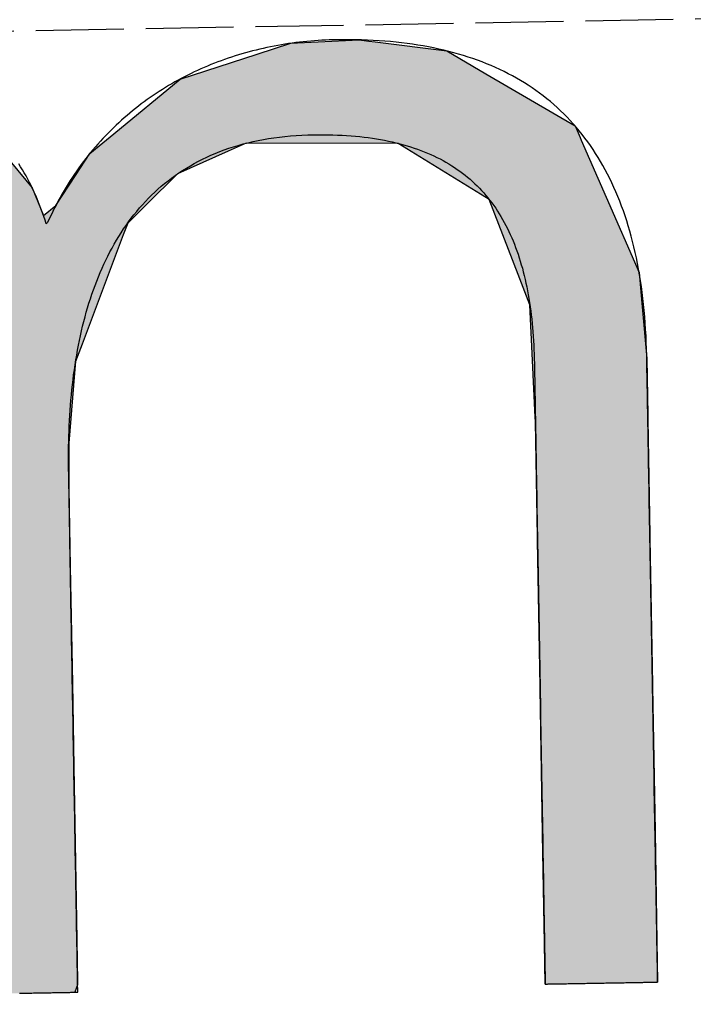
# Model space of a CAD drawing. Extents: x 562 to 7231, y 5567 to 12226.
# Tile 5 of 54: x 3149 to 3187, y 8054 to 8110. Entities that reach past the tile are written whole.
import ezdxf

# ---------------------------------------------------------------- set-up
doc = ezdxf.new("R2010")
doc.units = 0
doc.linetypes.add('GEN3', pattern=[6.25, 5, -1.25])
doc.layers.get('0').update_dxf_attribs({"linetype": 'CONTINUOUS'})
doc.layers.add('3', color=6, linetype='GEN3')
doc.layers.add('LOGO', color=7, linetype='CONTINUOUS')

# ---------------------------------------------------------------- blocks, each defined once
blk = doc.blocks.new('*U34')
at = {"layer": 'LOGO', "color": 30, "linetype": 'CONTINUOUS'}
for p, q in [((3.0151, 7.7517), (3.0415, 7.7592)), ((3.0415, 7.7592), (3.1575, 7.7517)), ((7.5662, 7.7517), (7.7901, 7.7592)), ((7.7901, 7.7592), (8.1269, 7.7705)), ((8.1269, 7.7705), (8.205, 7.7592)), ((8.205, 7.7592), (8.257, 7.7517)), ((2.0601, 7.4815), (2.8125, 7.6944)), ((2.8125, 7.6944), (3.0151, 7.7517)), ((3.1575, 7.7517), (4.045, 7.6944)), ((4.045, 7.6944), (4.4971, 7.4815)), ((7.2875, 7.667), (7.5662, 7.7517)), ((8.257, 7.7517), (8.8448, 7.667)), ((6.6525, 7.474), (7.2875, 7.667)), ((8.8448, 7.667), (9.1621, 7.474)), ((0.0009, 7.533), (0.181, 7.5547)), ((0.0009, 7.309), (0.0009, 7.533)), ((0.8447, 7.5547), (0.8452, 7.533)), ((0.8452, 7.533), (0.8501, 7.309)), ((1.8423, 7.3105), (2.0601, 7.4815)), ((4.4971, 7.4815), (4.8601, 7.3105)), ((6.0994, 7.0342), (6.6525, 7.474)), ((9.1621, 7.474), (9.8851, 7.0342)), ((0.0009, 7.2858), (0.0009, 7.309)), ((0.0009, 6.8026), (0.0009, 7.2858)), ((0.8501, 7.309), (0.8501, 7.2858)), ((0.8501, 7.2858), (0.8501, 6.8026)), ((1.4345, 6.9904), (1.8423, 7.3105)), ((4.8601, 7.3105), (5.1149, 6.9904)), ((5.9796, 6.9389), (6.0994, 7.0342)), ((9.8851, 7.0342), (9.9248, 6.9389)), ((1.3157, 6.8972), (1.4013, 6.9644)), ((1.4013, 6.9644), (1.4345, 6.9904)), ((2.8396, 6.9644), (2.5297, 6.8972)), ((3.9961, 6.8117), (3.5596, 6.9644)), ((5.1149, 6.9904), (5.1357, 6.9644)), ((5.1357, 6.9644), (5.2572, 6.8117)), ((1.2773, 6.8457), (1.3157, 6.8972)), ((2.5297, 6.8972), (2.2922, 6.8457)), ((5.7793, 6.6977), (5.9, 6.8756)), ((5.9, 6.8756), (5.9796, 6.9389)), ((7.0364, 6.8756), (6.6174, 6.6977)), ((7.1854, 6.9389), (7.0364, 6.8756)), ((8.4328, 6.9158), (7.1854, 6.9389)), ((9.1699, 6.4434), (8.4328, 6.9158)), ((9.9248, 6.9389), (9.9345, 6.9158)), ((9.9345, 6.9158), (10.1315, 6.4434)), ((0.0009, 6.712), (0.0009, 6.8026)), ((0.8501, 6.8026), (0.8501, 6.712)), ((1.046, 6.535), (1.2773, 6.8457)), ((2.2922, 6.8457), (1.7672, 6.535)), ((4.1882, 6.6038), (3.9961, 6.8117)), ((5.2572, 6.8117), (5.4227, 6.6038)), ((0.0009, 6.295), (0.0009, 6.712)), ((0.8501, 6.712), (0.8501, 6.295)), ((5.6143, 6.4542), (5.7793, 6.6977)), ((6.6174, 6.6977), (6.3622, 6.4542)), ((4.3988, 6.376), (4.1882, 6.6038)), ((5.4227, 6.6038), (5.5112, 6.376)), ((0.8997, 6.2913), (1.0255, 6.5075)), ((1.0255, 6.5075), (1.046, 6.535)), ((1.7497, 6.5075), (1.6124, 6.2913)), ((1.7672, 6.535), (1.7497, 6.5075)), ((5.5112, 6.376), (5.6143, 6.4542)), ((6.3622, 6.4542), (6.2802, 6.376)), ((9.3969, 5.8232), (9.1699, 6.4434)), ((10.1315, 6.4434), (10.3901, 5.8232)), ((4.4681, 6.301), (4.3988, 6.376)), ((4.5572, 6.2046), (4.4681, 6.301)), ((6.2016, 6.301), (6.1634, 6.2046)), ((6.2802, 6.376), (6.2016, 6.301)), ((0.0009, 6.2807), (0.0009, 6.295)), ((0.0009, 5.5026), (0.0009, 6.2807)), ((0.8501, 6.295), (0.8782, 6.2807)), ((0.8933, 6.2807), (0.8997, 6.2913)), ((1.6056, 6.2807), (1.1112, 5.5026)), ((1.6124, 6.2913), (1.6056, 6.2807)), ((4.7569, 5.3141), (4.5572, 6.2046)), ((6.1634, 6.2046), (5.8106, 5.3141)), ((9.4891, 5.5712), (9.3969, 5.8232)), ((10.3901, 5.8232), (10.408, 5.5712)), ((0.0009, 5.3287), (0.0009, 5.5026)), ((1.1112, 5.5026), (1.0861, 5.3287)), ((9.5028, 5.1158), (9.4891, 5.5712)), ((10.408, 5.5712), (10.4404, 5.1158)), ((0.0009, 4.2043), (0.0009, 5.3287)), ((1.0861, 5.3287), (0.9233, 4.2043)), ((4.758, 5.1719), (4.7569, 5.3141)), ((5.8106, 5.3141), (5.7542, 5.1719)), ((4.7594, 4.9763), (4.758, 5.1719)), ((5.7542, 5.1719), (5.7342, 4.9763)), ((9.5168, 4.6512), (9.5028, 5.1158)), ((10.4404, 5.1158), (10.4404, 4.6512)), ((4.7594, 4.5045), (4.7594, 4.9763)), ((5.7342, 4.9763), (5.686, 4.5045)), ((9.518, 4.6115), (9.5168, 4.6512)), ((9.518, 3.6694), (9.518, 4.6115)), ((10.4404, 4.6512), (10.4404, 4.6115)), ((10.4404, 4.6115), (10.4404, 3.6694)), ((4.7594, 4.2315), (4.7594, 4.5045)), ((5.686, 4.5045), (5.683, 4.2315)), ((0.0009, 3.7966), (0.0009, 4.2043)), ((0.9233, 4.2043), (0.9233, 3.7966)), ((4.7594, 4.1327), (4.7594, 4.2315)), ((5.683, 4.2315), (5.6818, 4.1327)), ((4.7594, 3.4908), (4.7594, 4.1327)), ((5.6818, 4.1327), (5.6818, 3.4908)), ((0.0009, 2.974), (0.0009, 3.7966)), ((0.9233, 3.7966), (0.9233, 2.974)), ((9.518, 3.638), (9.518, 3.6694)), ((9.518, 2.4418), (9.518, 3.638)), ((10.4404, 3.6694), (10.4404, 3.638)), ((10.4404, 3.638), (10.4404, 2.4418)), ((4.7594, 2.536), (4.7594, 3.4908)), ((5.6818, 3.4908), (5.6818, 2.536)), ((0.0009, 1.7518), (0.0009, 2.974)), ((0.9233, 2.974), (0.9233, 1.7518)), ((4.7594, 1.8497), (4.7594, 2.536)), ((5.6818, 2.536), (5.6818, 1.8497)), ((9.518, 2.4209), (9.518, 2.4418)), ((10.4404, 2.4418), (10.4404, 2.4209)), ((9.518, 1.2401), (9.518, 2.4209)), ((10.4404, 2.4209), (10.4404, 1.2401)), ((4.7594, 0.7557), (4.7594, 1.8497)), ((5.6818, 1.8497), (5.6818, 0.7557)), ((0.0009, 0.9776), (0.0009, 1.7518)), ((0.9233, 1.7518), (0.9233, 0.9776)), ((9.518, 1.2295), (9.518, 1.2401)), ((9.518, 0.3358), (9.518, 1.2295)), ((10.4404, 1.2401), (10.4404, 1.2295)), ((10.4404, 1.2295), (10.4404, 0.3358)), ((0.0009, 0.4495), (0.0009, 0.9776)), ((0.9233, 0.9776), (0.9233, 0.4495)), ((4.7594, 0.594), (4.7594, 0.7557)), ((5.6818, 0.7557), (5.6818, 0.594)), ((4.7594, 0.0885), (4.7594, 0.594)), ((5.6818, 0.594), (5.6818, 0.0885)), ((0.0009, 0.2507), (0.0009, 0.4495)), ((0.9233, 0.4495), (0.9233, 0.2507)), ((9.518, 0.3329), (9.518, 0.3358)), ((9.5181, -0.0004), (9.518, 0.3329)), ((10.4404, 0.3329), (10.4402, -0.0004)), ((10.4404, 0.3358), (10.4404, 0.3329)), ((0.0009, 0.0951), (0.0009, 0.2507)), ((0.9233, 0.2507), (0.9229, 0.0951)), ((0.0009, -0.0004), (0.0009, 0.0951)), ((0.9229, 0.0951), (0.9226, -0.0004)), ((4.8056, 0.06), (4.7594, 0.0885)), ((5.6818, 0.0885), (5.6818, 0.06)), ((4.9035, -0.0004), (4.8056, 0.06)), ((5.6818, 0.06), (5.659, -0.0004))]:
    blk.add_line(p, q, dxfattribs=at)
at = {"layer": 'LOGO', "color": 30, "linetype": 'CONTINUOUS', "extrusion": (0, 0, -1)}
for points in [[(-3.0415, 7.7592), (-3.1575, 7.7517), (-3.0151, 7.7517)], [(-7.7901, 7.7592), (-8.257, 7.7517), (-7.5662, 7.7517)], [(-8.1269, 7.7705), (-8.205, 7.7592), (-7.7901, 7.7592)], [(-7.7901, 7.7592), (-8.205, 7.7592), (-8.257, 7.7517)], [(-2.8125, 7.6944), (-4.4971, 7.4815), (-2.0601, 7.4815)], [(-3.0151, 7.7517), (-4.045, 7.6944), (-2.8125, 7.6944)], [(-2.8125, 7.6944), (-4.045, 7.6944), (-4.4971, 7.4815)], [(-3.0151, 7.7517), (-3.1575, 7.7517), (-4.045, 7.6944)], [(-7.5662, 7.7517), (-8.8448, 7.667), (-7.2875, 7.667)], [(-7.5662, 7.7517), (-8.257, 7.7517), (-8.8448, 7.667)], [(-7.2875, 7.667), (-9.1621, 7.474), (-6.6525, 7.474)], [(-7.2875, 7.667), (-8.8448, 7.667), (-9.1621, 7.474)], [(-0.181, 7.5547), (-0.8452, 7.533), (-0.0009, 7.533)], [(-0.0009, 7.533), (-0.8501, 7.309), (-0.0009, 7.309)], [(-0.0009, 7.533), (-0.8452, 7.533), (-0.8501, 7.309)], [(-0.181, 7.5547), (-0.8447, 7.5547), (-0.8452, 7.533)], [(-2.0601, 7.4815), (-4.8601, 7.3105), (-1.8423, 7.3105)], [(-2.0601, 7.4815), (-4.4971, 7.4815), (-4.8601, 7.3105)], [(-6.6525, 7.474), (-9.8851, 7.0342), (-6.0994, 7.0342)], [(-6.6525, 7.474), (-9.1621, 7.474), (-9.8851, 7.0342)], [(-0.0009, 7.309), (-0.8501, 7.2858), (-0.0009, 7.2858)], [(-0.0009, 7.309), (-0.8501, 7.309), (-0.8501, 7.2858)], [(-0.0009, 7.2858), (-0.8501, 6.8026), (-0.0009, 6.8026)], [(-0.0009, 7.2858), (-0.8501, 7.2858), (-0.8501, 6.8026)], [(-1.8423, 7.3105), (-5.1149, 6.9904), (-1.4345, 6.9904)], [(-1.8423, 7.3105), (-4.8601, 7.3105), (-5.1149, 6.9904)], [(-6.0994, 7.0342), (-9.9248, 6.9389), (-5.9796, 6.9389)], [(-6.0994, 7.0342), (-9.8851, 7.0342), (-9.9248, 6.9389)], [(-1.4013, 6.9644), (-2.5297, 6.8972), (-1.3157, 6.8972)], [(-1.4345, 6.9904), (-2.8396, 6.9644), (-1.4013, 6.9644)], [(-1.4013, 6.9644), (-2.8396, 6.9644), (-2.5297, 6.8972)], [(-1.4345, 6.9904), (-2.9599, 6.9904), (-2.8396, 6.9644)], [(-2.9599, 6.9904), (-5.1357, 6.9644), (-3.5596, 6.9644)], [(-2.9599, 6.9904), (-5.1149, 6.9904), (-5.1357, 6.9644)], [(-3.5596, 6.9644), (-5.2572, 6.8117), (-3.9961, 6.8117)], [(-3.5596, 6.9644), (-5.1357, 6.9644), (-5.2572, 6.8117)], [(-1.3157, 6.8972), (-2.2922, 6.8457), (-1.2773, 6.8457)], [(-1.3157, 6.8972), (-2.5297, 6.8972), (-2.2922, 6.8457)], [(-5.9, 6.8756), (-6.6174, 6.6977), (-5.7793, 6.6977)], [(-5.9796, 6.9389), (-7.0364, 6.8756), (-5.9, 6.8756)], [(-5.9, 6.8756), (-7.0364, 6.8756), (-6.6174, 6.6977)], [(-5.9796, 6.9389), (-7.1854, 6.9389), (-7.0364, 6.8756)], [(-7.1854, 6.9389), (-9.9345, 6.9158), (-8.4328, 6.9158)], [(-7.1854, 6.9389), (-9.9248, 6.9389), (-9.9345, 6.9158)], [(-8.4328, 6.9158), (-10.1315, 6.4434), (-9.1699, 6.4434)], [(-8.4328, 6.9158), (-9.9345, 6.9158), (-10.1315, 6.4434)], [(-0.0009, 6.8026), (-0.8501, 6.712), (-0.0009, 6.712)], [(-0.0009, 6.8026), (-0.8501, 6.8026), (-0.8501, 6.712)], [(-1.2773, 6.8457), (-1.7672, 6.535), (-1.046, 6.535)], [(-1.2773, 6.8457), (-2.2922, 6.8457), (-1.7672, 6.535)], [(-3.9961, 6.8117), (-5.4227, 6.6038), (-4.1882, 6.6038)], [(-3.9961, 6.8117), (-5.2572, 6.8117), (-5.4227, 6.6038)], [(-0.0009, 6.712), (-0.8501, 6.295), (-0.0009, 6.295)], [(-0.0009, 6.712), (-0.8501, 6.712), (-0.8501, 6.295)], [(-5.7793, 6.6977), (-6.3622, 6.4542), (-5.6143, 6.4542)], [(-5.7793, 6.6977), (-6.6174, 6.6977), (-6.3622, 6.4542)], [(-4.1882, 6.6038), (-5.5112, 6.376), (-4.3988, 6.376)], [(-4.1882, 6.6038), (-5.4227, 6.6038), (-5.5112, 6.376)], [(-1.0255, 6.5075), (-1.6124, 6.2913), (-0.8997, 6.2913)], [(-1.046, 6.535), (-1.7497, 6.5075), (-1.0255, 6.5075)], [(-1.0255, 6.5075), (-1.7497, 6.5075), (-1.6124, 6.2913)], [(-1.046, 6.535), (-1.7672, 6.535), (-1.7497, 6.5075)], [(-5.6143, 6.4542), (-6.2802, 6.376), (-5.5112, 6.376)], [(-5.6143, 6.4542), (-6.3622, 6.4542), (-6.2802, 6.376)], [(-9.1699, 6.4434), (-10.3901, 5.8232), (-9.3969, 5.8232)], [(-9.1699, 6.4434), (-10.1315, 6.4434), (-10.3901, 5.8232)], [(-4.3988, 6.376), (-6.2016, 6.301), (-4.4681, 6.301)], [(-4.3988, 6.376), (-6.2802, 6.376), (-6.2016, 6.301)], [(-4.4681, 6.301), (-6.1634, 6.2046), (-4.5572, 6.2046)], [(-4.4681, 6.301), (-6.2016, 6.301), (-6.1634, 6.2046)], [(-0.0009, 6.295), (-0.8782, 6.2807), (-0.0009, 6.2807)], [(-0.0009, 6.295), (-0.8501, 6.295), (-0.8782, 6.2807)], [(-0.0009, 6.2807), (-1.1112, 5.5026), (-0.0009, 5.5026)], [(-0.0009, 6.2807), (-1.6056, 6.2807), (-1.1112, 5.5026)], [(-0.8997, 6.2913), (-1.6056, 6.2807), (-0.8933, 6.2807)], [(-0.8997, 6.2913), (-1.6124, 6.2913), (-1.6056, 6.2807)], [(-4.5572, 6.2046), (-5.8106, 5.3141), (-4.7569, 5.3141)], [(-4.5572, 6.2046), (-6.1634, 6.2046), (-5.8106, 5.3141)], [(-9.3969, 5.8232), (-10.408, 5.5712), (-9.4891, 5.5712)], [(-9.3969, 5.8232), (-10.3901, 5.8232), (-10.408, 5.5712)], [(-0.0009, 5.5026), (-1.0861, 5.3287), (-0.0009, 5.3287)], [(-0.0009, 5.5026), (-1.1112, 5.5026), (-1.0861, 5.3287)], [(-9.4891, 5.5712), (-10.4404, 5.1158), (-9.5028, 5.1158)], [(-9.4891, 5.5712), (-10.408, 5.5712), (-10.4404, 5.1158)], [(-0.0009, 5.3287), (-0.9233, 4.2043), (-0.0009, 4.2043)], [(-0.0009, 5.3287), (-1.0861, 5.3287), (-0.9233, 4.2043)], [(-4.7569, 5.3141), (-5.7542, 5.1719), (-4.758, 5.1719)], [(-4.7569, 5.3141), (-5.8106, 5.3141), (-5.7542, 5.1719)], [(-4.758, 5.1719), (-5.7342, 4.9763), (-4.7594, 4.9763)], [(-4.758, 5.1719), (-5.7542, 5.1719), (-5.7342, 4.9763)], [(-9.5028, 5.1158), (-10.4404, 4.6512), (-9.5168, 4.6512)], [(-9.5028, 5.1158), (-10.4404, 5.1158), (-10.4404, 4.6512)], [(-4.7594, 4.9763), (-5.686, 4.5045), (-4.7594, 4.5045)], [(-4.7594, 4.9763), (-5.7342, 4.9763), (-5.686, 4.5045)], [(-9.5168, 4.6512), (-10.4404, 4.6115), (-9.518, 4.6115)], [(-9.5168, 4.6512), (-10.4404, 4.6512), (-10.4404, 4.6115)], [(-9.518, 4.6115), (-10.4404, 3.6694), (-9.518, 3.6694)], [(-9.518, 4.6115), (-10.4404, 4.6115), (-10.4404, 3.6694)], [(-4.7594, 4.5045), (-5.683, 4.2315), (-4.7594, 4.2315)], [(-4.7594, 4.5045), (-5.686, 4.5045), (-5.683, 4.2315)], [(-0.0009, 4.2043), (-0.9233, 3.7966), (-0.0009, 3.7966)], [(-0.0009, 4.2043), (-0.9233, 4.2043), (-0.9233, 3.7966)], [(-4.7594, 4.2315), (-5.6818, 4.1327), (-4.7594, 4.1327)], [(-4.7594, 4.2315), (-5.683, 4.2315), (-5.6818, 4.1327)], [(-4.7594, 4.1327), (-5.6818, 3.4908), (-4.7594, 3.4908)], [(-4.7594, 4.1327), (-5.6818, 4.1327), (-5.6818, 3.4908)], [(-0.0009, 3.7966), (-0.9233, 2.974), (-0.0009, 2.974)], [(-0.0009, 3.7966), (-0.9233, 3.7966), (-0.9233, 2.974)], [(-9.518, 3.6694), (-10.4404, 3.638), (-9.518, 3.638)], [(-9.518, 3.6694), (-10.4404, 3.6694), (-10.4404, 3.638)], [(-9.518, 3.638), (-10.4404, 2.4418), (-9.518, 2.4418)], [(-9.518, 3.638), (-10.4404, 3.638), (-10.4404, 2.4418)], [(-4.7594, 3.4908), (-5.6818, 2.536), (-4.7594, 2.536)], [(-4.7594, 3.4908), (-5.6818, 3.4908), (-5.6818, 2.536)], [(-0.0009, 2.974), (-0.9233, 1.7518), (-0.0009, 1.7518)], [(-0.0009, 2.974), (-0.9233, 2.974), (-0.9233, 1.7518)], [(-4.7594, 2.536), (-5.6818, 1.8497), (-4.7594, 1.8497)], [(-4.7594, 2.536), (-5.6818, 2.536), (-5.6818, 1.8497)], [(-9.518, 2.4418), (-10.4404, 2.4209), (-9.518, 2.4209)], [(-9.518, 2.4418), (-10.4404, 2.4418), (-10.4404, 2.4209)], [(-9.518, 2.4209), (-10.4404, 1.2401), (-9.518, 1.2401)], [(-9.518, 2.4209), (-10.4404, 2.4209), (-10.4404, 1.2401)], [(-4.7594, 1.8497), (-5.6818, 0.7557), (-4.7594, 0.7557)], [(-4.7594, 1.8497), (-5.6818, 1.8497), (-5.6818, 0.7557)], [(-0.0009, 1.7518), (-0.9233, 0.9776), (-0.0009, 0.9776)], [(-0.0009, 1.7518), (-0.9233, 1.7518), (-0.9233, 0.9776)], [(-9.518, 1.2401), (-10.4404, 1.2295), (-9.518, 1.2295)], [(-9.518, 1.2401), (-10.4404, 1.2401), (-10.4404, 1.2295)], [(-9.518, 1.2295), (-10.4404, 0.3358), (-9.518, 0.3358)], [(-9.518, 1.2295), (-10.4404, 1.2295), (-10.4404, 0.3358)], [(-0.0009, 0.9776), (-0.9233, 0.4495), (-0.0009, 0.4495)], [(-0.0009, 0.9776), (-0.9233, 0.9776), (-0.9233, 0.4495)], [(-4.7594, 0.7557), (-5.6818, 0.594), (-4.7594, 0.594)], [(-4.7594, 0.7557), (-5.6818, 0.7557), (-5.6818, 0.594)], [(-4.7594, 0.594), (-5.6818, 0.0885), (-4.7594, 0.0885)], [(-4.7594, 0.594), (-5.6818, 0.594), (-5.6818, 0.0885)], [(-0.0009, 0.4495), (-0.9233, 0.2507), (-0.0009, 0.2507)], [(-0.0009, 0.4495), (-0.9233, 0.4495), (-0.9233, 0.2507)], [(-9.518, 0.3358), (-10.4404, 0.3329), (-9.518, 0.3329)], [(-9.518, 0.3358), (-10.4404, 0.3358), (-10.4404, 0.3329)], [(-9.518, 0.3329), (-10.4402, -0.0004), (-9.5181, -0.0004)], [(-9.518, 0.3329), (-10.4404, 0.3329), (-10.4402, -0.0004)], [(-0.0009, 0.2507), (-0.9229, 0.0951), (-0.0009, 0.0951)], [(-0.0009, 0.2507), (-0.9233, 0.2507), (-0.9229, 0.0951)], [(-0.0009, 0.0951), (-0.9226, -0.0004), (-0.0009, -0.0004)], [(-0.0009, 0.0951), (-0.9229, 0.0951), (-0.9226, -0.0004)], [(-4.7594, 0.0885), (-5.6818, 0.06), (-4.8056, 0.06)], [(-4.7594, 0.0885), (-5.6818, 0.0885), (-5.6818, 0.06)], [(-4.8056, 0.06), (-5.659, -0.0004), (-4.9035, -0.0004)], [(-4.8056, 0.06), (-5.6818, 0.06), (-5.659, -0.0004)]]:
    blk.add_solid(points, dxfattribs=at)
blk = doc.blocks.new('KLAUS')
at = {"layer": 'LOGO'}
blk.add_polyline3d([(5.2047, -0.0004, 0), (5.2189, -0.0004, 0), (5.2331, -0.0004, 0), (5.2473, -0.0004, 0), (5.2615, -0.0004, 0), (5.2756, -0.0004, 0), (5.2897, -0.0004, 0), (5.3037, -0.0004, 0), (5.3177, -0.0004, 0), (5.3315, -0.0004, 0), (5.3453, -0.0004, 0), (5.359, -0.0004, 0), (5.3725, -0.0004, 0), (5.3859, -0.0004, 0), (5.3992, -0.0004, 0), (5.4123, -0.0004, 0), (5.4253, -0.0004, 0), (5.4381, -0.0004, 0), (5.4507, -0.0004, 0), (5.463, -0.0004, 0), (5.4752, -0.0004, 0), (5.4872, -0.0004, 0), (5.4989, -0.0004, 0), (5.5103, -0.0004, 0), (5.5216, -0.0004, 0), (5.5325, -0.0004, 0), (5.5431, -0.0004, 0), (5.5535, -0.0004, 0), (5.5635, -0.0004, 0), (5.5732, -0.0004, 0), (5.5826, -0.0004, 0), (5.5916, -0.0004, 0), (5.6003, -0.0004, 0), (5.6086, -0.0004, 0), (5.6166, -0.0004, 0), (5.6241, -0.0004, 0), (5.6312, -0.0004, 0), (5.6379, -0.0004, 0), (5.6442, -0.0004, 0), (5.6501, -0.0004, 0), (5.6555, -0.0004, 0), (5.6604, -0.0004, 0), (5.6648, -0.0004, 0), (5.6688, -0.0004, 0), (5.6723, -0.0004, 0), (5.6752, -0.0004, 0), (5.6776, -0.0004, 0), (5.6795, -0.0004, 0), (5.6809, -0.0004, 0), (5.6816, -0.0004, 0), (5.6818, -0.0004, 0), (5.6818, 0.0013, 0), (5.6818, 0.0057, 0), (5.6818, 0.0126, 0), (5.6818, 0.0221, 0), (5.6818, 0.034, 0), (5.6818, 0.0484, 0), (5.6818, 0.0651, 0), (5.6818, 0.0841, 0), (5.6818, 0.1053, 0), (5.6818, 0.1288, 0), (5.6818, 0.1544, 0), (5.6818, 0.1821, 0), (5.6818, 0.2118, 0), (5.6818, 0.2435, 0), (5.6818, 0.277, 0), (5.6818, 0.3125, 0), (5.6818, 0.3498, 0), (5.6818, 0.3888, 0), (5.6818, 0.4295, 0), (5.6818, 0.4718, 0), (5.6818, 0.5157, 0), (5.6818, 0.5612, 0), (5.6818, 0.6081, 0), (5.6818, 0.6565, 0), (5.6818, 0.7062, 0), (5.6818, 0.7572, 0), (5.6818, 0.8095, 0), (5.6818, 0.8629, 0), (5.6818, 0.9175, 0), (5.6818, 0.9732, 0), (5.6818, 1.0299, 0), (5.6818, 1.0876, 0), (5.6818, 1.1462, 0), (5.6818, 1.2057, 0), (5.6818, 1.266, 0), (5.6818, 1.327, 0), (5.6818, 1.3888, 0), (5.6818, 1.4512, 0), (5.6818, 1.5141, 0), (5.6818, 1.5776, 0), (5.6818, 1.6416, 0), (5.6818, 1.706, 0), (5.6818, 1.7708, 0), (5.6818, 1.8358, 0), (5.6818, 1.9011, 0), (5.6818, 1.9667, 0), (5.6818, 2.0323, 0), (5.6818, 2.0981, 0), (5.6818, 2.1639, 0), (5.6818, 2.2296, 0), (5.6818, 2.2953, 0), (5.6818, 2.3609, 0), (5.6818, 2.4263, 0), (5.6818, 2.4914, 0), (5.6818, 2.5562, 0), (5.6818, 2.6207, 0), (5.6818, 2.6847, 0), (5.6818, 2.7483, 0), (5.6818, 2.8114, 0), (5.6818, 2.8739, 0), (5.6818, 2.9357, 0), (5.6818, 2.9969, 0), (5.6818, 3.0574, 0), (5.6818, 3.117, 0), (5.6818, 3.1758, 0), (5.6818, 3.2336, 0), (5.6818, 3.2906, 0), (5.6818, 3.3464, 0), (5.6818, 3.4013, 0), (5.6818, 3.4549, 0), (5.6818, 3.5074, 0), (5.6818, 3.5587, 0), (5.6818, 3.6087, 0), (5.6818, 3.6573, 0), (5.6818, 3.7045, 0), (5.6818, 3.7502, 0), (5.6818, 3.7944, 0), (5.6818, 3.8371, 0), (5.6818, 3.8781, 0), (5.6818, 3.9174, 0), (5.6818, 3.955, 0), (5.6818, 3.9908, 0), (5.6818, 4.0248, 0), (5.6818, 4.0568, 0), (5.6818, 4.0869, 0), (5.6818, 4.115, 0), (5.6818, 4.141, 0), (5.6818, 4.1648, 0), (5.6818, 4.1865, 0), (5.6818, 4.206, 0), (5.6818, 4.2231, 0), (5.6818, 4.2379, 0), (5.6818, 4.2503, 0), (5.6818, 4.2603, 0), (5.6818, 4.2677, 0), (5.6818, 4.2725, 0), (5.6818, 4.2748, 0), (5.6819, 4.3037, 0), (5.6822, 4.3469, 0), (5.6829, 4.3901, 0), (5.6838, 4.4331, 0), (5.685, 4.4761, 0), (5.6866, 4.5189, 0), (5.6884, 4.5617, 0), (5.6906, 4.6044, 0), (5.6931, 4.6469, 0), (5.6959, 4.6893, 0), (5.699, 4.7316, 0), (5.7025, 4.7737, 0), (5.7063, 4.8157, 0), (5.7105, 4.8576, 0), (5.715, 4.8993, 0), (5.7199, 4.9408, 0), (5.7251, 4.9821, 0), (5.7307, 5.0232, 0), (5.7366, 5.0641, 0), (5.7429, 5.1049, 0), (5.7496, 5.1454, 0), (5.7567, 5.1857, 0), (5.7641, 5.2258, 0), (5.772, 5.2656, 0), (5.7802, 5.3052, 0), (5.7888, 5.3445, 0), (5.7978, 5.3836, 0), (5.8073, 5.4224, 0), (5.8171, 5.461, 0), (5.8274, 5.4992, 0), (5.838, 5.5372, 0), (5.8491, 5.5748, 0), (5.8607, 5.6122, 0), (5.8726, 5.6492, 0), (5.885, 5.6859, 0), (5.8979, 5.7223, 0), (5.9111, 5.7584, 0), (5.9249, 5.7941, 0), (5.9391, 5.8294, 0), (5.9537, 5.8644, 0), (5.9688, 5.899, 0), (5.9844, 5.9332, 0), (6.0004, 5.967, 0), (6.017, 6.0005, 0), (6.034, 6.0335, 0), (6.0515, 6.0662, 0), (6.0694, 6.0983, 0), (6.0879, 6.1301, 0), (6.1069, 6.1615, 0), (6.1264, 6.1924, 0), (6.1464, 6.2228, 0), (6.1669, 6.2528, 0), (6.1879, 6.2824, 0), (6.2094, 6.3114, 0), (6.2315, 6.34, 0), (6.2541, 6.368, 0), (6.2772, 6.3956, 0), (6.3009, 6.4227, 0), (6.3251, 6.4492, 0), (6.3499, 6.4753, 0), (6.3752, 6.5008, 0), (6.4011, 6.5257, 0), (6.4275, 6.5501, 0), (6.4545, 6.574, 0), (6.4821, 6.5973, 0), (6.5102, 6.62, 0), (6.5389, 6.6422, 0), (6.5682, 6.6637, 0), (6.5981, 6.6847, 0), (6.6286, 6.7051, 0), (6.6597, 6.7248, 0), (6.6914, 6.7439, 0), (6.7237, 6.7625, 0), (6.7566, 6.7803, 0), (6.7901, 6.7976, 0), (6.8242, 6.8141, 0), (6.859, 6.8301, 0), (6.8944, 6.8453, 0), (6.9304, 6.8599, 0), (6.9671, 6.8738, 0), (7.0044, 6.887, 0), (7.0423, 6.8995, 0), (7.0809, 6.9113, 0), (7.1202, 6.9224, 0), (7.1601, 6.9328, 0), (7.2007, 6.9424, 0), (7.2419, 6.9513, 0), (7.2839, 6.9595, 0), (7.3264, 6.9669, 0), (7.3697, 6.9735, 0), (7.4137, 6.9794, 0), (7.4584, 6.9845, 0), (7.5037, 6.9888, 0), (7.5498, 6.9923, 0), (7.5965, 6.995, 0), (7.644, 6.9969, 0), (7.6921, 6.998, 0), (7.7394, 6.9983, 0), (7.7796, 6.998, 0), (7.8192, 6.9973, 0), (7.8583, 6.9961, 0), (7.8969, 6.9946, 0), (7.935, 6.9926, 0), (7.9726, 6.9901, 0), (8.0096, 6.9873, 0), (8.0461, 6.9841, 0), (8.0821, 6.9804, 0), (8.1175, 6.9763, 0), (8.1525, 6.9718, 0), (8.187, 6.9669, 0), (8.2209, 6.9615, 0), (8.2544, 6.9558, 0), (8.2873, 6.9496, 0), (8.3198, 6.943, 0), (8.3517, 6.936, 0), (8.3832, 6.9286, 0), (8.4141, 6.9207, 0), (8.4446, 6.9125, 0), (8.4746, 6.9038, 0), (8.5041, 6.8948, 0), (8.5331, 6.8853, 0), (8.5617, 6.8754, 0), (8.5897, 6.8651, 0), (8.6173, 6.8544, 0), (8.6444, 6.8433, 0), (8.6711, 6.8318, 0), (8.6973, 6.8198, 0), (8.723, 6.8075, 0), (8.7483, 6.7948, 0), (8.7731, 6.7816, 0), (8.7974, 6.7681, 0), (8.8213, 6.7541, 0), (8.8447, 6.7398, 0), (8.8677, 6.725, 0), (8.8903, 6.7099, 0), (8.9123, 6.6943, 0), (8.934, 6.6783, 0), (8.9552, 6.662, 0), (8.976, 6.6452, 0), (8.9963, 6.6281, 0), (9.0162, 6.6105, 0), (9.0357, 6.5926, 0), (9.0548, 6.5742, 0), (9.0734, 6.5555, 0), (9.0916, 6.5364, 0), (9.1094, 6.5168, 0), (9.1268, 6.4969, 0), (9.1437, 6.4766, 0), (9.1603, 6.4559, 0), (9.1764, 6.4348, 0), (9.1921, 6.4133, 0), (9.2074, 6.3914, 0), (9.2224, 6.3692, 0), (9.2369, 6.3465, 0), (9.251, 6.3235, 0), (9.2647, 6.3, 0), (9.2781, 6.2762, 0), (9.291, 6.252, 0), (9.3035, 6.2274, 0), (9.3157, 6.2025, 0), (9.3275, 6.1771, 0), (9.3389, 6.1514, 0), (9.3499, 6.1253, 0), (9.3606, 6.0987, 0), (9.3709, 6.0719, 0), (9.3808, 6.0446, 0), (9.3903, 6.0169, 0), (9.3995, 5.9889, 0), (9.4083, 5.9605, 0), (9.4167, 5.9317, 0), (9.4248, 5.9026, 0), (9.4326, 5.8731, 0), (9.4399, 5.8431, 0), (9.447, 5.8129, 0), (9.4536, 5.7822, 0), (9.46, 5.7511, 0), (9.466, 5.7198, 0), (9.4716, 5.688, 0), (9.4769, 5.6558, 0), (9.4819, 5.6233, 0), (9.4866, 5.5904, 0), (9.4909, 5.5571, 0), (9.4949, 5.5235, 0), (9.4985, 5.4895, 0), (9.5019, 5.4551, 0), (9.5049, 5.4204, 0), (9.5076, 5.3853, 0), (9.5099, 5.3498, 0), (9.512, 5.314, 0), (9.5138, 5.2778, 0), (9.5152, 5.2412, 0), (9.5163, 5.2043, 0), (9.5172, 5.167, 0), (9.5177, 5.1293, 0), (9.5179, 5.0913, 0), (9.518, 5.0796, 0), (9.518, 5.0757, 0), (9.518, 5.0688, 0), (9.518, 5.0588, 0), (9.518, 5.0459, 0), (9.518, 5.0301, 0), (9.518, 5.0114, 0), (9.518, 4.99, 0), (9.518, 4.9658, 0), (9.518, 4.9391, 0), (9.518, 4.9097, 0), (9.518, 4.8779, 0), (9.518, 4.8436, 0), (9.518, 4.807, 0), (9.518, 4.768, 0), (9.518, 4.7268, 0), (9.518, 4.6835, 0), (9.518, 4.638, 0), (9.518, 4.5905, 0), (9.518, 4.541, 0), (9.518, 4.4896, 0), (9.518, 4.4363, 0), (9.518, 4.3813, 0), (9.518, 4.3246, 0), (9.518, 4.2662, 0), (9.518, 4.2062, 0), (9.518, 4.1447, 0), (9.518, 4.0818, 0), (9.518, 4.0175, 0), (9.518, 3.9518, 0), (9.518, 3.8849, 0), (9.518, 3.8169, 0), (9.518, 3.7477, 0), (9.518, 3.6774, 0), (9.518, 3.6062, 0), (9.518, 3.534, 0), (9.518, 3.461, 0), (9.518, 3.3872, 0), (9.518, 3.3127, 0), (9.518, 3.2374, 0), (9.518, 3.1617, 0), (9.518, 3.0853, 0), (9.518, 3.0086, 0), (9.518, 2.9314, 0), (9.518, 2.8539, 0), (9.518, 2.7761, 0), (9.518, 2.6981, 0), (9.518, 2.62, 0), (9.518, 2.5418, 0), (9.518, 2.4637, 0), (9.518, 2.3855, 0), (9.518, 2.3076, 0), (9.518, 2.2298, 0), (9.518, 2.1523, 0), (9.518, 2.0751, 0), (9.518, 1.9983, 0), (9.518, 1.9219, 0), (9.518, 1.8461, 0), (9.518, 1.7709, 0), (9.518, 1.6963, 0), (9.518, 1.6225, 0), (9.518, 1.5494, 0), (9.518, 1.4772, 0), (9.518, 1.4059, 0), (9.518, 1.3356, 0), (9.518, 1.2664, 0), (9.518, 1.1982, 0), (9.518, 1.1313, 0), (9.518, 1.0656, 0), (9.518, 1.0012, 0), (9.518, 0.9382, 0), (9.518, 0.8766, 0), (9.518, 0.8166, 0), (9.518, 0.7581, 0), (9.518, 0.7013, 0), (9.518, 0.6462, 0), (9.518, 0.5929, 0), (9.518, 0.5414, 0), (9.518, 0.4918, 0), (9.518, 0.4442, 0), (9.518, 0.3986, 0), (9.518, 0.3551, 0), (9.518, 0.3138, 0), (9.518, 0.2748, 0), (9.518, 0.238, 0), (9.518, 0.2036, 0), (9.518, 0.1717, 0), (9.518, 0.1422, 0), (9.518, 0.1153, 0), (9.518, 0.0911, 0), (9.518, 0.0695, 0), (9.518, 0.0507, 0), (9.518, 0.0348, 0), (9.518, 0.0217, 0), (9.518, 0.0116, 0), (9.518, 0.0045, 0), (9.518, 0.0005, 0), (9.518, -0.0004, 0), (9.5184, -0.0004, 0), (9.5194, -0.0004, 0), (9.5209, -0.0004, 0), (9.523, -0.0004, 0), (9.5257, -0.0004, 0), (9.5288, -0.0004, 0), (9.5325, -0.0004, 0), (9.5366, -0.0004, 0), (9.5412, -0.0004, 0), (9.5464, -0.0004, 0), (9.5519, -0.0004, 0), (9.5579, -0.0004, 0), (9.5644, -0.0004, 0), (9.5712, -0.0004, 0), (9.5785, -0.0004, 0), (9.5862, -0.0004, 0), (9.5943, -0.0004, 0), (9.6028, -0.0004, 0), (9.6116, -0.0004, 0), (9.6207, -0.0004, 0), (9.6302, -0.0004, 0), (9.6401, -0.0004, 0), (9.6502, -0.0004, 0), (9.6607, -0.0004, 0), (9.6714, -0.0004, 0), (9.6825, -0.0004, 0), (9.6938, -0.0004, 0), (9.7053, -0.0004, 0), (9.7171, -0.0004, 0), (9.7292, -0.0004, 0), (9.7414, -0.0004, 0), (9.7539, -0.0004, 0), (9.7666, -0.0004, 0), (9.7794, -0.0004, 0), (9.7924, -0.0004, 0), (9.8056, -0.0004, 0), (9.819, -0.0004, 0), (9.8324, -0.0004, 0), (9.846, -0.0004, 0), (9.8597, -0.0004, 0), (9.8735, -0.0004, 0), (9.8874, -0.0004, 0), (9.9014, -0.0004, 0), (9.9155, -0.0004, 0), (9.9296, -0.0004, 0), (9.9437, -0.0004, 0), (9.9579, -0.0004, 0), (9.9721, -0.0004, 0), (9.9863, -0.0004, 0), (10.0005, -0.0004, 0), (10.0146, -0.0004, 0), (10.0288, -0.0004, 0), (10.0429, -0.0004, 0), (10.0569, -0.0004, 0), (10.0709, -0.0004, 0), (10.0848, -0.0004, 0), (10.0986, -0.0004, 0), (10.1123, -0.0004, 0), (10.1259, -0.0004, 0), (10.1394, -0.0004, 0), (10.1527, -0.0004, 0), (10.1659, -0.0004, 0), (10.1789, -0.0004, 0), (10.1918, -0.0004, 0), (10.2044, -0.0004, 0), (10.2169, -0.0004, 0), (10.2292, -0.0004, 0), (10.2412, -0.0004, 0), (10.253, -0.0004, 0), (10.2646, -0.0004, 0), (10.2759, -0.0004, 0), (10.2869, -0.0004, 0), (10.2976, -0.0004, 0), (10.3081, -0.0004, 0), (10.3183, -0.0004, 0), (10.3281, -0.0004, 0), (10.3376, -0.0004, 0), (10.3468, -0.0004, 0), (10.3556, -0.0004, 0), (10.364, -0.0004, 0), (10.3721, -0.0004, 0), (10.3798, -0.0004, 0), (10.3871, -0.0004, 0), (10.394, -0.0004, 0), (10.4004, -0.0004, 0), (10.4064, -0.0004, 0), (10.412, -0.0004, 0), (10.4171, -0.0004, 0), (10.4217, -0.0004, 0), (10.4259, -0.0004, 0), (10.4295, -0.0004, 0), (10.4327, -0.0004, 0), (10.4353, -0.0004, 0), (10.4374, -0.0004, 0), (10.4389, -0.0004, 0), (10.4399, -0.0004, 0), (10.4404, -0.0004, 0), (10.4404, 0.0005, 0), (10.4404, 0.0045, 0), (10.4404, 0.0117, 0), (10.4404, 0.0219, 0), (10.4404, 0.0351, 0), (10.4404, 0.0512, 0), (10.4404, 0.0701, 0), (10.4404, 0.0919, 0), (10.4404, 0.1163, 0), (10.4404, 0.1435, 0), (10.4404, 0.1732, 0), (10.4404, 0.2054, 0), (10.4404, 0.2401, 0), (10.4404, 0.2772, 0), (10.4404, 0.3166, 0), (10.4404, 0.3582, 0), (10.4404, 0.402, 0), (10.4404, 0.448, 0), (10.4404, 0.496, 0), (10.4404, 0.546, 0), (10.4404, 0.598, 0), (10.4404, 0.6518, 0), (10.4404, 0.7074, 0), (10.4404, 0.7647, 0), (10.4404, 0.8236, 0), (10.4404, 0.8842, 0), (10.4404, 0.9463, 0), (10.4404, 1.0098, 0), (10.4404, 1.0748, 0), (10.4404, 1.141, 0), (10.4404, 1.2086, 0), (10.4404, 1.2773, 0), (10.4404, 1.3471, 0), (10.4404, 1.418, 0), (10.4404, 1.4899, 0), (10.4404, 1.5627, 0), (10.4404, 1.6364, 0), (10.4404, 1.7109, 0), (10.4404, 1.7861, 0), (10.4404, 1.862, 0), (10.4404, 1.9385, 0), (10.4404, 2.0155, 0), (10.4404, 2.0929, 0), (10.4404, 2.1708, 0), (10.4404, 2.249, 0), (10.4404, 2.3274, 0), (10.4404, 2.4061, 0), (10.4404, 2.4849, 0), (10.4404, 2.5637, 0), (10.4404, 2.6426, 0), (10.4404, 2.7214, 0), (10.4404, 2.8, 0), (10.4404, 2.8784, 0), (10.4404, 2.9566, 0), (10.4404, 3.0345, 0), (10.4404, 3.1119, 0), (10.4404, 3.1889, 0), (10.4404, 3.2653, 0), (10.4404, 3.3412, 0), (10.4404, 3.4163, 0), (10.4404, 3.4908, 0), (10.4404, 3.5644, 0), (10.4404, 3.6372, 0), (10.4404, 3.7091, 0), (10.4404, 3.7799, 0), (10.4404, 3.8497, 0), (10.4404, 3.9184, 0), (10.4404, 3.9859, 0), (10.4404, 4.0521, 0), (10.4404, 4.1169, 0), (10.4404, 4.1804, 0), (10.4404, 4.2424, 0), (10.4404, 4.3029, 0), (10.4404, 4.3618, 0), (10.4404, 4.419, 0), (10.4404, 4.4745, 0), (10.4404, 4.5282, 0), (10.4404, 4.5801, 0), (10.4404, 4.63, 0), (10.4404, 4.6779, 0), (10.4404, 4.7238, 0), (10.4404, 4.7675, 0), (10.4404, 4.8091, 0), (10.4404, 4.8484, 0), (10.4404, 4.8853, 0), (10.4404, 4.9199, 0), (10.4404, 4.952, 0), (10.4404, 4.9816, 0), (10.4404, 5.0086, 0), (10.4404, 5.0329, 0), (10.4404, 5.0545, 0), (10.4404, 5.0734, 0), (10.4404, 5.0893, 0), (10.4404, 5.1024, 0), (10.4404, 5.1124, 0), (10.4404, 5.1194, 0), (10.4404, 5.1233, 0), (10.4404, 5.1398, 0), (10.4399, 5.1944, 0), (10.439, 5.2483, 0), (10.4375, 5.3016, 0), (10.4355, 5.3544, 0), (10.4329, 5.4066, 0), (10.4298, 5.4582, 0), (10.4262, 5.5092, 0), (10.422, 5.5597, 0), (10.4173, 5.6096, 0), (10.4121, 5.6589, 0), (10.4063, 5.7076, 0), (10.4, 5.7557, 0), (10.3932, 5.8033, 0), (10.3858, 5.8503, 0), (10.3779, 5.8967, 0), (10.3695, 5.9425, 0), (10.3605, 5.9878, 0), (10.351, 6.0324, 0), (10.341, 6.0765, 0), (10.3304, 6.1201, 0), (10.3194, 6.163, 0), (10.3077, 6.2054, 0), (10.2956, 6.2472, 0), (10.2829, 6.2884, 0), (10.2697, 6.3291, 0), (10.256, 6.3692, 0), (10.2417, 6.4087, 0), (10.2269, 6.4476, 0), (10.2116, 6.486, 0), (10.1958, 6.5238, 0), (10.1794, 6.561, 0), (10.1625, 6.5977, 0), (10.1451, 6.6338, 0), (10.1271, 6.6693, 0), (10.1086, 6.7042, 0), (10.0896, 6.7386, 0), (10.0701, 6.7724, 0), (10.05, 6.8056, 0), (10.0294, 6.8383, 0), (10.0083, 6.8704, 0), (9.9867, 6.902, 0), (9.9645, 6.9329, 0), (9.9419, 6.9633, 0), (9.9186, 6.9932, 0), (9.8949, 7.0224, 0), (9.8706, 7.0511, 0), (9.8459, 7.0793, 0), (9.8206, 7.1069, 0), (9.7948, 7.1339, 0), (9.7684, 7.1603, 0), (9.7415, 7.1862, 0), (9.7142, 7.2115, 0), (9.6862, 7.2363, 0), (9.6578, 7.2605, 0), (9.6289, 7.2841, 0), (9.5994, 7.3072, 0), (9.5694, 7.3297, 0), (9.5389, 7.3517, 0), (9.5078, 7.3731, 0), (9.4763, 7.3939, 0), (9.4442, 7.4142, 0), (9.4116, 7.4339, 0), (9.3785, 7.453, 0), (9.3449, 7.4716, 0), (9.3108, 7.4897, 0), (9.2761, 7.5072, 0), (9.2409, 7.5241, 0), (9.2052, 7.5404, 0), (9.169, 7.5563, 0), (9.1323, 7.5715, 0), (9.095, 7.5862, 0), (9.0573, 7.6003, 0), (9.019, 7.6139, 0), (8.9802, 7.627, 0), (8.9409, 7.6394, 0), (8.9011, 7.6514, 0), (8.8607, 7.6627, 0), (8.8199, 7.6735, 0), (8.7785, 7.6838, 0), (8.7366, 7.6935, 0), (8.6942, 7.7027, 0), (8.6513, 7.7113, 0), (8.6079, 7.7193, 0), (8.564, 7.7268, 0), (8.5195, 7.7338, 0), (8.4746, 7.7402, 0), (8.4291, 7.7461, 0), (8.3831, 7.7514, 0), (8.3366, 7.7561, 0), (8.2896, 7.7603, 0), (8.2421, 7.764, 0), (8.1941, 7.7671, 0), (8.1456, 7.7697, 0), (8.0965, 7.7717, 0), (8.047, 7.7732, 0), (7.9969, 7.7741, 0), (7.9463, 7.7744, 0), (7.9119, 7.7744, 0), (7.8813, 7.774, 0), (7.8507, 7.7732, 0), (7.8201, 7.7722, 0), (7.7897, 7.7709, 0), (7.7592, 7.7693, 0), (7.7288, 7.7674, 0), (7.6984, 7.7651, 0), (7.6681, 7.7626, 0), (7.6379, 7.7597, 0), (7.6077, 7.7566, 0), (7.5775, 7.7531, 0), (7.5475, 7.7493, 0), (7.5174, 7.7453, 0), (7.4875, 7.7409, 0), (7.4576, 7.7362, 0), (7.4278, 7.7312, 0), (7.3981, 7.7259, 0), (7.3685, 7.7203, 0), (7.3389, 7.7143, 0), (7.3094, 7.7081, 0), (7.28, 7.7015, 0), (7.2508, 7.6947, 0), (7.2215, 7.6875, 0), (7.1925, 7.68, 0), (7.1635, 7.6723, 0), (7.1346, 7.6642, 0), (7.1058, 7.6558, 0), (7.0771, 7.647, 0), (7.0485, 7.638, 0), (7.0201, 7.6287, 0), (6.9917, 7.619, 0), (6.9635, 7.6091, 0), (6.9355, 7.5988, 0), (6.9075, 7.5882, 0), (6.8797, 7.5773, 0), (6.852, 7.5661, 0), (6.8244, 7.5546, 0), (6.797, 7.5428, 0), (6.7697, 7.5306, 0), (6.7426, 7.5182, 0), (6.7156, 7.5054, 0), (6.6887, 7.4923, 0), (6.662, 7.4789, 0), (6.6355, 7.4652, 0), (6.6092, 7.4512, 0), (6.583, 7.4369, 0), (6.5569, 7.4222, 0), (6.531, 7.4073, 0), (6.5053, 7.392, 0), (6.4798, 7.3764, 0), (6.4545, 7.3605, 0), (6.4293, 7.3442, 0), (6.4043, 7.3277, 0), (6.3795, 7.3109, 0), (6.3549, 7.2937, 0), (6.3305, 7.2762, 0), (6.3063, 7.2584, 0), (6.2822, 7.2403, 0), (6.2584, 7.2219, 0), (6.2348, 7.2031, 0), (6.2114, 7.184, 0), (6.1882, 7.1647, 0), (6.1652, 7.145, 0), (6.1424, 7.125, 0), (6.1198, 7.1046, 0), (6.0975, 7.084, 0), (6.0754, 7.063, 0), (6.0535, 7.0417, 0), (6.0318, 7.0201, 0), (6.0104, 6.9982, 0), (5.9892, 6.9759, 0), (5.9683, 6.9534, 0), (5.9476, 6.9305, 0), (5.9271, 6.9073, 0), (5.9069, 6.8838, 0), (5.8869, 6.8599, 0), (5.8672, 6.8358, 0), (5.8478, 6.8113, 0), (5.8286, 6.7865, 0), (5.8096, 6.7614, 0), (5.791, 6.736, 0), (5.7726, 6.7102, 0), (5.7544, 6.6841, 0), (5.7366, 6.6577, 0), (5.719, 6.631, 0), (5.7017, 6.604, 0), (5.6847, 6.5766, 0), (5.668, 6.5489, 0), (5.6515, 6.5209, 0), (5.6354, 6.4926, 0), (5.6195, 6.4639, 0), (5.604, 6.4349, 0), (5.5887, 6.4057, 0), (5.5738, 6.376, 0), (5.5591, 6.3461, 0), (5.5448, 6.3158, 0), (5.5325, 6.3057, 0), (5.5237, 6.336, 0), (5.5144, 6.3661, 0), (5.5047, 6.3958, 0), (5.4947, 6.4252, 0), (5.4843, 6.4543, 0), (5.4736, 6.4831, 0), (5.4624, 6.5115, 0), (5.4509, 6.5396, 0), (5.439, 6.5674, 0), (5.4268, 6.5949, 0), (5.4143, 6.622, 0), (5.4013, 6.6489, 0), (5.3881, 6.6754, 0), (5.3744, 6.7015, 0), (5.3605, 6.7274, 0), (5.3462, 6.753, 0), (5.3316, 6.7782, 0), (5.3166, 6.8031, 0)], dxfattribs=at)
at = {"layer": 'LOGO', "color": 30, "linetype": 'CONTINUOUS'}
blk.add_blockref('*U34', (0, 0), dxfattribs=at)

msp = doc.modelspace()

# ---------------------------------------------------------------- linework, layer by layer
at = {"layer": '3'}
msp.add_line((1175.278, 8075.309), (6230.443, 8163.547), dxfattribs=at)

# ---------------------------------------------------------------- block references
at = {"xscale": 6.929133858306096, "yscale": 6.929133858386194, "zscale": 6.929133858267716, "rotation": 0.9999999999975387}
msp.add_blockref('KLAUS', (3113, 8054.426), dxfattribs=at)

doc.saveas('drawing.dxf')
